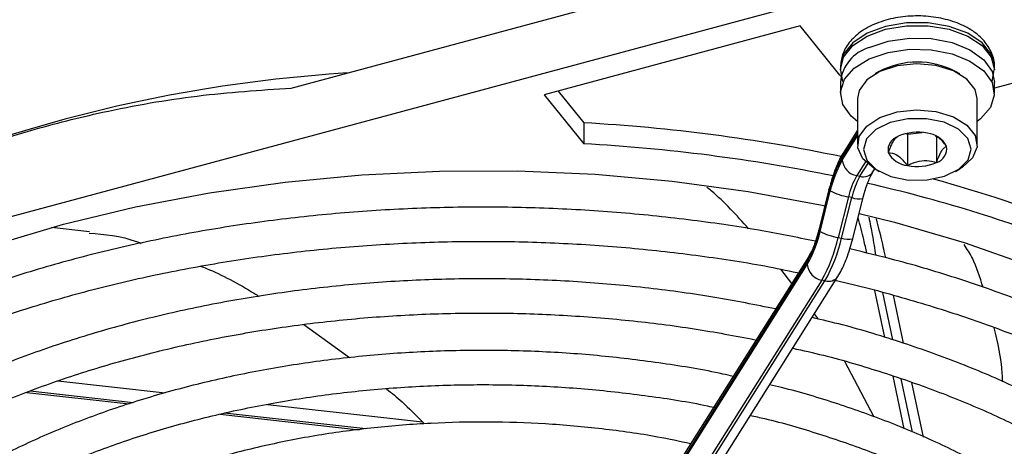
# Model space of a CAD drawing. Header units: millimetres. Extents: x 16 to 577, y 6 to 416.
# Tile 98 of 119: x 491.12 to 499.34, y 275.44 to 279. Entities that reach past the tile are written whole.
import ezdxf

# ---------------------------------------------------------------- set-up
doc = ezdxf.new("R2010")
doc.units = ezdxf.units.MM

msp = doc.modelspace()

# ---------------------------------------------------------------- linework, layer by layer
at = {"color": 7, "linetype": 'Continuous', "lineweight": 25}
for p, q in [((493.3856, 278.4268), (498.6136, 279.8341)), ((484.1127, 275.4873), (498.6136, 279.3909)), ((497.6339, 278.9451), (495.4976, 278.37)), ((497.9659, 278.534), (497.6339, 278.9451)), ((497.9757, 278.5224), (497.9659, 278.534)), ((497.9704, 278.6033), (497.9704, 278.58)), ((497.9726, 278.5734), (497.989, 278.4818)), ((498.295, 278.5653), (498.2597, 278.5449)), ((498.9669, 278.5449), (498.9315, 278.5653)), ((499.2387, 278.4825), (499.2551, 278.5782)), ((499.2562, 278.58), (499.2562, 278.6033)), ((497.9704, 278.475), (497.9704, 278.3817)), ((499.6273, 278.5263), (499.2562, 278.4264)), ((499.2562, 278.3817), (499.2562, 278.475)), ((495.4976, 278.37), (495.8275, 277.9616)), ((495.6137, 278.4013), (495.8275, 278.1366)), ((498.1133, 278.3409), (498.1133, 277.9559)), ((499.1133, 277.9559), (499.1133, 278.3409)), ((495.8275, 278.1366), (495.8275, 277.9616)), ((498.1133, 278.0514), (497.9861, 277.8496)), ((498.1133, 278.0755), (497.9981, 277.8928)), ((498.5228, 278.048), (498.5301, 278.043)), ((498.5301, 278.043), (498.6535, 278.056)), ((498.5301, 278.043), (498.5301, 277.7806)), ((497.9861, 277.8263), (498.1133, 278.0281)), ((498.7735, 278.0239), (498.7735, 277.8062)), ((498.18, 277.8119), (498.1069, 277.6959)), ((498.1338, 277.6903), (498.1992, 277.7941)), ((498.2425, 277.7267), (498.2587, 277.7524)), ((498.2597, 277.7518), (498.295, 277.7314)), ((498.9315, 277.7314), (498.9669, 277.7518)), ((498.1069, 277.6959), (498.1338, 277.6903)), ((497.8751, 277.5798), (497.79, 277.2415)), ((497.879, 277.5738), (497.7938, 277.2355)), ((497.8007, 277.23), (497.8859, 277.5683)), ((498.1582, 277.5059), (498.1717, 277.5544)), ((498.0378, 277.518), (497.9527, 277.1797)), ((497.9795, 277.174), (498.0647, 277.5124)), ((498.0647, 277.5124), (498.0378, 277.518)), ((498.0731, 277.1676), (498.1582, 277.5059)), ((491.7008, 277.2265), (491.3836, 277.2621)), ((497.79, 277.2415), (497.7767, 277.1937)), ((497.9527, 277.1797), (497.9795, 277.174)), ((497.6936, 276.9775), (495.3504, 273.2609)), ((497.7057, 277.0207), (495.3625, 273.3041)), ((498.3439, 277.021), (498.3447, 277.018)), ((495.3504, 273.2376), (497.6936, 276.9542)), ((497.5638, 276.7956), (497.4742, 276.9147)), ((497.8145, 276.8238), (495.4712, 273.1072)), ((495.4981, 273.1016), (497.8413, 276.8182)), ((495.6068, 273.138), (497.9501, 276.8546)), ((497.8413, 276.8182), (497.8145, 276.8238)), ((498.3421, 276.3439), (498.2585, 276.7369)), ((498.3225, 276.7205), (498.4067, 276.3246)), ((498.498, 276.2971), (498.4129, 276.6974)), ((497.7871, 276.4984), (497.7536, 276.543)), ((493.4897, 276.4546), (493.8712, 276.1771)), ((498.2523, 275.681), (498.0078, 276.1446)), ((491.4355, 275.9826), (492.3327, 275.8819)), ((498.5039, 275.5832), (498.4103, 276.0231)), ((498.4757, 276.0002), (498.5705, 275.5544)), ((498.6646, 275.5139), (498.568, 275.968)), ((491.1783, 275.8857), (492.0317, 275.7899)), ((492.0641, 275.7998), (491.2058, 275.8961)), ((493.1873, 275.786), (494.4811, 275.6409)), ((492.7908, 275.7047), (493.952, 275.5744)), ((494.0069, 275.5818), (492.8277, 275.7141)), ((494.487, 275.6283), (494.5587, 275.6327))]:
    msp.add_line(p, q, dxfattribs=at)
at = {"color": 7, "linetype": 'Continuous', "lineweight": 25, "flags": 128}
for points in [[(497.9705, 278.5753), (497.9704, 278.5817), (497.9972, 278.6859), (498.0735, 278.7816), (498.1934, 278.861), (498.347, 278.9178), (498.5221, 278.9473), (498.7046, 278.9473), (498.8797, 278.9177), (499.0333, 278.8609), (499.1531, 278.7815), (499.2294, 278.6859), (499.2561, 278.5817), (499.2561, 278.5787)], [(499.2562, 278.6033), (499.2561, 278.605), (499.2294, 278.7092), (499.1531, 278.8048), (499.0333, 278.8843), (498.8797, 278.9411), (498.7046, 278.9707), (498.5221, 278.9707), (498.347, 278.9411), (498.1934, 278.8843), (498.0735, 278.8049), (497.9972, 278.7092), (497.9706, 278.6111)], [(498.2112, 278.7646), (498.3688, 278.8182), (498.5462, 278.8441), (498.7291, 278.84), (498.9025, 278.8064), (499.0526, 278.746), (499.167, 278.6635), (499.2366, 278.5659), (499.2562, 278.475)], [(498.2112, 278.6712), (498.3688, 278.7249), (498.5462, 278.7508), (498.7291, 278.7467), (498.9025, 278.7131), (499.0526, 278.6526), (499.167, 278.5702), (499.2366, 278.4725), (499.2557, 278.3675), (499.2227, 278.2636), (499.1404, 278.1692), (499.1133, 278.1484)], [(498.1133, 278.1484), (498.0596, 278.1931), (497.99, 278.2908), (497.9709, 278.3959), (498.0039, 278.4998), (498.0862, 278.5941), (498.2112, 278.6712)], [(499.1133, 278.3409), (499.096, 278.416), (499.0276, 278.5024), (498.9143, 278.5713), (498.7683, 278.6153), (498.6056, 278.6295), (498.4437, 278.6124), (498.3001, 278.5659), (498.1905, 278.495), (498.1268, 278.4074), (498.1133, 278.3409)], [(497.9706, 278.6111), (497.9704, 278.6051), (497.9704, 278.6033)], [(498.2597, 277.7518), (498.2507, 277.7572), (498.1586, 277.8359), (498.1157, 277.9276), (498.1268, 278.0224), (498.1905, 278.11), (498.3001, 278.1809), (498.4437, 278.2274), (498.6056, 278.2445), (498.7683, 278.2303), (498.9143, 278.1864), (499.0276, 278.1175), (499.096, 278.0311), (499.1122, 277.9365), (499.0742, 277.8441), (498.9863, 277.7637), (498.9669, 277.7518)], [(498.6942, 277.6595), (498.8407, 277.6909), (498.9598, 277.7493), (499.0371, 277.8278), (499.0633, 277.9167), (499.0352, 278.0055), (498.9562, 278.0833), (498.8359, 278.1409), (498.6887, 278.1712), (498.5324, 278.1706), (498.3859, 278.1392), (498.2668, 278.0808), (498.1895, 278.0024), (498.1633, 277.9135), (498.1914, 277.8247), (498.2704, 277.7469), (498.3907, 277.6893), (498.5379, 277.659), (498.6942, 277.6595)], [(487.0332, 274.2975), (487.1996, 274.5905), (487.4459, 274.9381), (487.7388, 275.2735), (488.0763, 275.5945), (488.4564, 275.8994), (488.8768, 276.186), (489.3348, 276.4527), (489.8276, 276.6979), (490.3523, 276.92), (490.9055, 277.1176), (491.4839, 277.2896), (492.0839, 277.4348), (492.7018, 277.5524), (493.3337, 277.6417), (493.9758, 277.7021), (494.6242, 277.7332), (495.2748, 277.7348), (495.9236, 277.707), (496.5666, 277.6499), (497.1999, 277.5638), (497.8195, 277.4493), (497.8411, 277.4447)], [(497.879, 277.5738), (497.8752, 277.5782), (497.8751, 277.5798)], [(498.1267, 277.3807), (498.4217, 277.3071), (499.0026, 277.138), (499.5588, 276.9432), (500.0868, 276.7237), (500.5834, 276.4811), (501.0454, 276.2167), (501.4701, 275.9321), (501.8548, 275.6293), (502.1971, 275.3099), (502.495, 274.976)], [(497.7938, 277.2355), (497.7901, 277.2399), (497.79, 277.2415)]]:
    msp.add_lwpolyline(points, dxfattribs=at)
at = {"color": 7, "linetype": 'Continuous', "lineweight": 25}
for centre, radius, start, end in [((498.3043, 278.4422), 0.3355, 106.11645, 174.3959), ((498.6133, 277.9625), 0.6817, 62.1685, 117.8315), ((494.5906, 266.6641), 11.9114, 93.55037, 116.58264), ((495.0576, 263.9423), 14.2151, 78.14838, 86.89527), ((498.614, 277.6649), 0.3935, 77.90273, 114.14314), ((498.6776, 277.8495), 0.201, 26.99716, 84.62377), ((495.0426, 263.6478), 14.3353, 78.4519, 86.86135), ((498.4873, 277.9098), 0.1191, 106.67644, 189.86884), ((498.0657, 277.8507), 0.0797, 148.05182, 180.74679), ((498.5489, 277.9806), 0.201, 206.99716, 264.62377), ((498.7393, 277.9203), 0.1191, 286.67644, 9.86884), ((498.8589, 277.352), 1.0048, 150.30996, 167.24244), ((498.8026, 277.3607), 0.9399, 150.30996, 167.24244), ((498.1324, 277.8407), 0.147, 185.62026, 260.02428), ((498.6126, 278.1653), 0.3935, 257.90273, 294.14314), ((498.1621, 277.7863), 0.1001, 253.54549, 323.47571), ((498.67, 277.3749), 0.6482, 150.30996, 167.24244), ((498.6969, 277.3692), 0.6482, 150.30996, 167.24244), ((495.5661, 266.0149), 11.9104, 68.57942, 77.22357), ((495.6875, 266.5454), 11.5351, 68.49563, 74.61551), ((498.1239, 278.0324), 0.5216, 242.85469, 260.50308), ((498.1241, 277.6875), 0.1849, 251.24105, 280.61517), ((496.8771, 277.4431), 0.9399, 330.30996, 347.24244), ((496.8208, 277.4519), 1.0048, 330.30996, 347.24244), ((498.0387, 277.6941), 0.5216, 242.85469, 260.50308), ((496.6882, 277.466), 1.2965, 330.30996, 347.24244), ((496.7151, 277.4603), 1.2965, 330.30996, 347.24244), ((498.0384, 277.3453), 0.1811, 251.03992, 281.0601), ((497.7733, 276.9786), 0.0797, 148.12997, 180.74568), ((497.8399, 276.9686), 0.147, 185.62026, 260.02428), ((497.8697, 276.9141), 0.1001, 253.54331, 323.51179)]:
    msp.add_arc(centre, radius, start, end, dxfattribs=at)
for points, knots in [([(499.2554, 278.6029), (499.2556, 278.6044), (499.2627, 278.6441), (499.2362, 278.7234), (499.1755, 278.8244), (499.0767, 278.9089), (498.9471, 278.9751), (498.7906, 279.0181), (498.6201, 279.0335), (498.4487, 279.0203), (498.2876, 278.9784), (498.1515, 278.911), (498.0509, 278.8231), (497.9857, 278.7228), (497.9762, 278.6493), (497.9717, 278.6143)], [0, 0, 0, 0, 0.002902, 0.081031, 0.157352, 0.237324, 0.323132, 0.411806, 0.500365, 0.588962, 0.678288, 0.769208, 0.85228, 0.929712, 1, 1, 1, 1]), ([(489.3408, 277.3379), (489.3784, 277.3564), (489.7959, 277.562), (490.4197, 277.8256), (491.2103, 278.0801), (491.8755, 278.2473), (492.6054, 278.3755), (493.1247, 278.4096), (493.3856, 278.4268)], [0, 0, 0, 0, 0.02844, 0.315773, 0.462592, 0.609408, 0.803797, 1, 1, 1, 1]), ([(498.4531, 278.0239), (498.4412, 278.0167), (498.4208, 278.0042), (498.3912, 277.9472), (498.3764, 277.9072), (498.3699, 277.8894)], [0, 0, 0, 0, 0.439117, 0.751367, 1, 1, 1, 1]), ([(498.8567, 277.9408), (498.8337, 277.97), (498.804, 278.0078), (498.7725, 278.023), (498.7654, 278.0264)], [0, 0, 0, 0, 0.773642, 1, 1, 1, 1]), ([(497.9981, 277.8928), (497.9877, 277.8749), (497.9562, 277.8212), (497.9132, 277.7168), (497.8869, 277.6223), (497.8751, 277.5798)], [0, 0, 0, 0, 0.215991, 0.648061, 1, 1, 1, 1]), ([(498.3699, 277.8894), (498.3928, 277.8858), (498.4321, 277.8796), (498.4891, 277.8318), (498.5175, 277.7963), (498.5301, 277.7806)], [0, 0, 0, 0, 0.439117, 0.751367, 1, 1, 1, 1]), ([(498.7735, 277.8062), (498.7854, 277.8375), (498.8058, 277.8909), (498.8354, 277.9297), (498.8502, 277.9374), (498.8567, 277.9408)], [0, 0, 0, 0, 0.439117, 0.751367, 1, 1, 1, 1]), ([(498.5301, 277.7806), (498.542, 277.7865), (498.5798, 277.8051), (498.6491, 277.825), (498.7209, 277.821), (498.7597, 277.8101), (498.7735, 277.8062)], [0, 0, 0, 0, 0.156025, 0.493707, 0.819058, 1, 1, 1, 1]), ([(498.1717, 277.5544), (498.1728, 277.5584), (498.1845, 277.6008), (498.2105, 277.6691), (498.2325, 277.7086), (498.2425, 277.7267)], [0, 0, 0, 0, 0.052921, 0.565311, 1, 1, 1, 1]), ([(497.2041, 277.253), (497.1045, 277.3637), (496.9943, 277.4864), (496.867, 277.5902), (496.8547, 277.6002)], [0, 0, 0, 0, 0.902893, 1, 1, 1, 1]), ([(497.7613, 277.1485), (497.6045, 277.1805), (497.2565, 277.2514), (496.7013, 277.3311), (496.1029, 277.3929), (495.4979, 277.428), (494.8902, 277.4371), (494.283, 277.4198), (493.6797, 277.3764), (493.0836, 277.3071), (492.4978, 277.2122), (491.9257, 277.0922), (491.3703, 276.9477), (490.8346, 276.7795), (490.3217, 276.5885), (489.8343, 276.3756), (489.3751, 276.1418), (488.9467, 275.8884), (488.5515, 275.6167), (488.1918, 275.328), (487.8692, 275.0241), (487.5885, 274.7059), (487.382, 274.4327), (487.2859, 274.2624), (487.2541, 274.2059)], [0, 0, 0, 0, 0.038443, 0.085323, 0.132195, 0.179062, 0.225926, 0.27279, 0.319656, 0.366527, 0.413405, 0.460292, 0.507192, 0.554107, 0.601039, 0.647989, 0.694958, 0.741943, 0.788942, 0.835944, 0.882931, 0.92988, 0.976758, 1, 1, 1, 1]), ([(498.1912, 277.0488), (498.1833, 277.0847), (498.1654, 277.1665), (498.1351, 277.282), (498.1182, 277.3467)], [0, 0, 0, 0, 0.439603, 1, 1, 1, 1]), ([(498.2072, 277.3484), (498.2176, 277.2985), (498.2424, 277.1786), (498.2557, 277.0855), (498.2634, 277.0312)], [0, 0, 0, 0, 0.416098, 1, 1, 1, 1]), ([(498.2686, 277.3347), (498.2769, 277.3036), (498.3043, 277.2004), (498.3275, 277.0966), (498.3408, 277.0354), (498.3439, 277.021)], [0, 0, 0, 0, 0.248598, 0.824081, 1, 1, 1, 1]), ([(491.6995, 277.2157), (491.8277, 277.2063), (491.9652, 277.1962), (492.1219, 277.135), (492.1324, 277.1308)], [0, 0, 0, 0, 0.933001, 1, 1, 1, 1]), ([(487.5497, 274.1438), (487.5728, 274.1832), (487.6583, 274.3292), (487.8501, 274.5736), (488.1233, 274.8745), (488.4381, 275.1625), (488.7894, 275.4366), (489.1762, 275.695), (489.5962, 275.9364), (490.047, 276.1592), (490.5262, 276.3622), (491.0309, 276.544), (491.5585, 276.7037), (492.1058, 276.8403), (492.6697, 276.9528), (493.247, 277.0406), (493.8343, 277.1033), (494.4283, 277.1403), (495.0256, 277.1516), (495.6225, 277.1368), (496.216, 277.0966), (496.8016, 277.0295), (497.2787, 276.9575), (497.5537, 276.8989), (497.6423, 276.8801)], [0, 0, 0, 0, 0.017795, 0.066009, 0.114086, 0.16207, 0.209999, 0.257899, 0.305792, 0.353685, 0.401588, 0.449504, 0.497436, 0.545383, 0.593343, 0.641316, 0.689297, 0.737285, 0.785278, 0.833271, 0.881263, 0.929249, 0.977227, 1, 1, 1, 1]), ([(497.7767, 277.1937), (497.7755, 277.1895), (497.7638, 277.1469), (497.7377, 277.0783), (497.7158, 277.0388), (497.7057, 277.0207)], [0, 0, 0, 0, 0.055692, 0.566583, 1, 1, 1, 1]), ([(497.9501, 276.8546), (497.9605, 276.8725), (497.992, 276.9263), (498.035, 277.0306), (498.0613, 277.1252), (498.0731, 277.1676)], [0, 0, 0, 0, 0.215991, 0.648061, 1, 1, 1, 1]), ([(502.6455, 270.9719), (502.651, 270.9797), (502.7342, 271.0976), (502.8557, 271.3353), (503.0048, 271.6831), (503.1045, 272.0372), (503.1601, 272.3939), (503.1699, 272.7516), (503.1347, 273.1082), (503.0545, 273.4618), (502.9299, 273.8106), (502.7615, 274.153), (502.5501, 274.4871), (502.2966, 274.8111), (502.0024, 275.1232), (501.6691, 275.4215), (501.2987, 275.7044), (500.8933, 275.9701), (500.4553, 276.2173), (499.9871, 276.4445), (499.4916, 276.6509), (498.9707, 276.8341), (498.4892, 276.9799), (498.1748, 277.0539), (498.0483, 277.0837)], [0, 0, 0, 0, 0.003404, 0.051747, 0.099937, 0.147953, 0.195803, 0.243527, 0.291196, 0.338871, 0.386627, 0.43452, 0.482577, 0.530791, 0.579138, 0.627583, 0.676092, 0.724636, 0.773194, 0.82175, 0.870296, 0.918828, 0.967346, 1, 1, 1, 1]), ([(499.1619, 276.7621), (499.1361, 276.8469), (499.0964, 276.9774), (499.0274, 277.0845), (499.0032, 277.122)], [0, 0, 0, 0, 0.649446, 1, 1, 1, 1]), ([(492.6283, 276.94), (492.6448, 276.9337), (492.7897, 276.8789), (492.956, 276.7882), (493.1037, 276.6957), (493.1162, 276.6878)], [0, 0, 0, 0, 0.105221, 0.923946, 1, 1, 1, 1]), ([(497.4298, 276.5831), (497.2619, 276.6167), (496.9148, 276.6862), (496.3726, 276.76), (495.8115, 276.8117), (495.2449, 276.8367), (494.6768, 276.8356), (494.1106, 276.8082), (493.5498, 276.7547), (492.9981, 276.6754), (492.4588, 276.5708), (491.9353, 276.4415), (491.4309, 276.2883), (490.9487, 276.112), (490.4918, 275.9136), (490.063, 275.6943), (489.6652, 275.4554), (489.3007, 275.1982), (488.9725, 274.9242), (488.6812, 274.6353), (488.435, 274.3322), (488.283, 274.1201), (488.2258, 274.0073), (488.2232, 274.0023)], [0, 0, 0, 0, 0.046898, 0.096896, 0.146883, 0.196866, 0.246845, 0.296827, 0.346812, 0.396805, 0.446809, 0.496828, 0.546867, 0.596926, 0.64701, 0.697119, 0.74725, 0.797398, 0.847547, 0.89767, 0.947731, 0.997684, 1, 1, 1, 1]), ([(497.9289, 276.821), (497.9316, 276.8205), (498.1215, 276.7814), (498.4836, 276.6818), (499.0099, 276.5213), (499.511, 276.3359), (499.9866, 276.1304), (500.4332, 275.905), (500.8486, 275.6615), (501.2303, 275.4012), (501.5762, 275.1258), (501.8846, 274.8369), (502.1538, 274.5363), (502.3824, 274.2257), (502.5694, 273.9066), (502.7139, 273.5807), (502.8151, 273.2494), (502.8723, 272.9143), (502.8849, 272.5769), (502.8524, 272.2393), (502.7754, 271.9033), (502.6521, 271.5718), (502.5092, 271.2816), (502.3894, 271.1058), (502.3417, 271.0358)], [0, 0, 0, 0, 0.0007066, 0.0488286, 0.0969343, 0.1450216, 0.1930891, 0.2411366, 0.289166, 0.3371821, 0.3851935, 0.4332109, 0.4812557, 0.5293587, 0.5775602, 0.6259066, 0.6744404, 0.7231828, 0.772113, 0.8211578, 0.8701775, 0.9190597, 0.9677501, 1, 1, 1, 1]), ([(488.5233, 273.9392), (488.5519, 273.9872), (488.6395, 274.1341), (488.8315, 274.3713), (489.0952, 274.6484), (489.3995, 274.9123), (489.7398, 275.1619), (490.1146, 275.3952), (490.5215, 275.6108), (490.9579, 275.8071), (491.4209, 275.9829), (491.9075, 276.1368), (492.4146, 276.2678), (492.9388, 276.375), (493.4766, 276.4576), (494.0244, 276.515), (494.5786, 276.5468), (495.1356, 276.5527), (495.6916, 276.5329), (496.2427, 276.4869), (496.7782, 276.4185), (497.1219, 276.3528), (497.2896, 276.3207)], [0, 0, 0, 0, 0.025069, 0.076787, 0.128332, 0.179766, 0.231138, 0.282485, 0.333828, 0.385178, 0.436543, 0.487928, 0.539334, 0.590757, 0.642197, 0.693649, 0.745109, 0.796575, 0.848041, 0.899504, 0.950958, 1, 1, 1, 1]), ([(501.6698, 271.1769), (501.7206, 271.258), (501.8369, 271.444), (501.9676, 271.7455), (502.0694, 272.0765), (502.1243, 272.411), (502.1342, 272.7463), (502.0987, 273.0803), (502.0185, 273.4111), (501.8939, 273.7367), (501.7258, 274.0553), (501.5148, 274.3652), (501.2623, 274.6642), (500.9697, 274.9505), (500.6389, 275.2221), (500.2722, 275.4773), (499.872, 275.7143), (499.4408, 275.9316), (498.9818, 276.1284), (498.4968, 276.3017), (498.0798, 276.4301), (497.8188, 276.4913), (497.7336, 276.5113)], [0, 0, 0, 0, 0.040203, 0.092176, 0.143924, 0.19545, 0.246804, 0.298082, 0.349369, 0.400766, 0.452349, 0.504146, 0.556143, 0.608299, 0.660566, 0.712897, 0.76526, 0.817626, 0.869983, 0.922322, 0.974642, 1, 1, 1, 1]), ([(499.3247, 275.9759), (499.3242, 275.9992), (499.3209, 276.1587), (499.2844, 276.3029), (499.2532, 276.426)], [0, 0, 0, 0, 0.1462361, 1, 1, 1, 1]), ([(497.0749, 276.0202), (497.0466, 276.0269), (496.8559, 276.0717), (496.4878, 276.1308), (495.9744, 276.195), (495.4524, 276.2311), (494.9273, 276.2414), (494.4026, 276.2253), (493.8822, 276.183), (493.3699, 276.1148), (492.8693, 276.0212), (492.3842, 275.9027), (491.9181, 275.7602), (491.4744, 275.5946), (491.0564, 275.407), (490.6671, 275.1986), (490.3095, 274.9709), (489.9865, 274.7253), (489.6998, 274.4637), (489.4555, 274.1871), (489.2886, 273.964), (489.2184, 273.8305), (489.2008, 273.7969)], [0, 0, 0, 0, 0.009422, 0.0634, 0.117361, 0.171312, 0.225258, 0.279203, 0.333152, 0.38711, 0.441083, 0.495076, 0.549095, 0.603143, 0.657225, 0.71134, 0.765486, 0.819651, 0.873801, 0.927893, 0.981864, 1, 1, 1, 1]), ([(497.5727, 276.256), (497.6586, 276.2366), (497.917, 276.1784), (498.3283, 276.0558), (498.8034, 275.8909), (499.2521, 275.7037), (499.6729, 275.4969), (500.0624, 275.2717), (500.4185, 275.0299), (500.7388, 274.773), (501.0212, 274.5031), (501.2643, 274.2218), (501.4666, 273.9311), (501.6272, 273.6325), (501.745, 273.3278), (501.8194, 273.0184), (501.8496, 272.7059), (501.8349, 272.3921), (501.7755, 272.0791), (501.67, 271.7698), (501.537, 271.4889), (501.4197, 271.3152), (501.369, 271.2402)], [0, 0, 0, 0, 0.025728, 0.077339, 0.128926, 0.180488, 0.232023, 0.283533, 0.335024, 0.386508, 0.438, 0.48953, 0.541143, 0.5929, 0.644867, 0.697099, 0.749607, 0.802326, 0.855098, 0.907723, 0.960102, 1, 1, 1, 1]), ([(489.4951, 273.735), (489.539, 273.8042), (489.6399, 273.9636), (489.8475, 274.2034), (490.107, 274.4528), (490.4055, 274.6884), (490.7388, 274.9086), (491.1052, 275.1118), (491.5016, 275.2962), (491.9253, 275.4602), (492.3728, 275.6026), (492.8408, 275.7222), (493.3256, 275.8179), (493.8235, 275.8889), (494.3305, 275.9347), (494.8427, 275.9548), (495.3559, 275.9489), (495.8667, 275.9179), (496.369, 275.8591), (496.7263, 275.8049), (496.9099, 275.7634), (496.9347, 275.7578)], [0, 0, 0, 0, 0.043031, 0.099099, 0.154959, 0.210697, 0.266379, 0.322047, 0.377718, 0.433409, 0.489126, 0.54487, 0.60064, 0.656431, 0.712238, 0.768056, 0.823878, 0.879699, 0.93551, 0.991306, 1, 1, 1, 1]), ([(494.1814, 275.9169), (494.225, 275.8809), (494.3283, 275.7954), (494.4251, 275.6975), (494.4811, 275.6409)], [0, 0, 0, 0, 0.420918, 1, 1, 1, 1]), ([(500.695, 271.3818), (500.7287, 271.4328), (500.8263, 271.5804), (500.9408, 271.8353), (501.0397, 272.1422), (501.091, 272.4529), (501.0973, 272.7641), (501.0583, 273.0738), (500.9745, 273.3796), (500.8467, 273.6797), (500.6756, 273.972), (500.4623, 274.2547), (500.208, 274.5256), (499.9147, 274.7825), (499.5846, 275.0235), (499.2203, 275.2467), (498.8246, 275.4503), (498.401, 275.6335), (497.9509, 275.7924), (497.6087, 275.8978), (497.4125, 275.9423), (497.3796, 275.9498)], [0, 0, 0, 0, 0.029853, 0.086384, 0.142614, 0.198538, 0.254226, 0.309816, 0.365428, 0.421207, 0.477252, 0.533587, 0.590174, 0.646947, 0.703837, 0.760785, 0.817749, 0.8747, 0.93163, 0.988535, 1, 1, 1, 1]), ([(497.2187, 275.6945), (497.2584, 275.6859), (497.4578, 275.6425), (497.7992, 275.5409), (498.2377, 275.3902), (498.6493, 275.2165), (499.0326, 275.0238), (499.3842, 274.8131), (499.7016, 274.5864), (499.9824, 274.3455), (500.2247, 274.0925), (500.4269, 273.8294), (500.5877, 273.5581), (500.7063, 273.2804), (500.7819, 272.9976), (500.8136, 272.7115), (500.8004, 272.4237), (500.7429, 272.1366), (500.6383, 271.8533), (500.5223, 271.6219), (500.4254, 271.4886), (500.3938, 271.4451)], [0, 0, 0, 0, 0.013962, 0.069966, 0.125937, 0.181872, 0.23777, 0.293633, 0.349473, 0.405306, 0.461162, 0.517094, 0.573181, 0.629523, 0.686214, 0.743297, 0.800702, 0.858197, 0.915477, 0.972401, 1, 1, 1, 1]), ([(496.7199, 275.4572), (496.6286, 275.477), (496.3876, 275.5291), (495.9814, 275.5854), (495.5083, 275.6281), (495.0301, 275.6435), (494.5516, 275.6328), (494.0768, 275.5958), (493.6101, 275.5328), (493.1555, 275.4443), (492.7169, 275.331), (492.2982, 275.1938), (491.9031, 275.0339), (491.5351, 274.8523), (491.1974, 274.6506), (490.8935, 274.4302), (490.6251, 274.1932), (490.3992, 273.9406), (490.2485, 273.7394), (490.1882, 273.6198), (490.1743, 273.5923)], [0, 0, 0, 0, 0.036069, 0.095136, 0.154184, 0.213221, 0.272256, 0.331297, 0.39035, 0.449425, 0.50853, 0.567674, 0.626864, 0.686103, 0.745391, 0.804714, 0.864035, 0.923285, 0.982369, 1, 1, 1, 1]), ([(494.4811, 275.6409), (494.4828, 275.6389), (494.4861, 275.6352), (494.4867, 275.6305), (494.487, 275.6283)], [0, 0, 0, 0, 0.524975, 1, 1, 1, 1])]:
    msp.add_open_spline(points, degree=3, knots=knots, dxfattribs=at)

doc.saveas('drawing.dxf')
